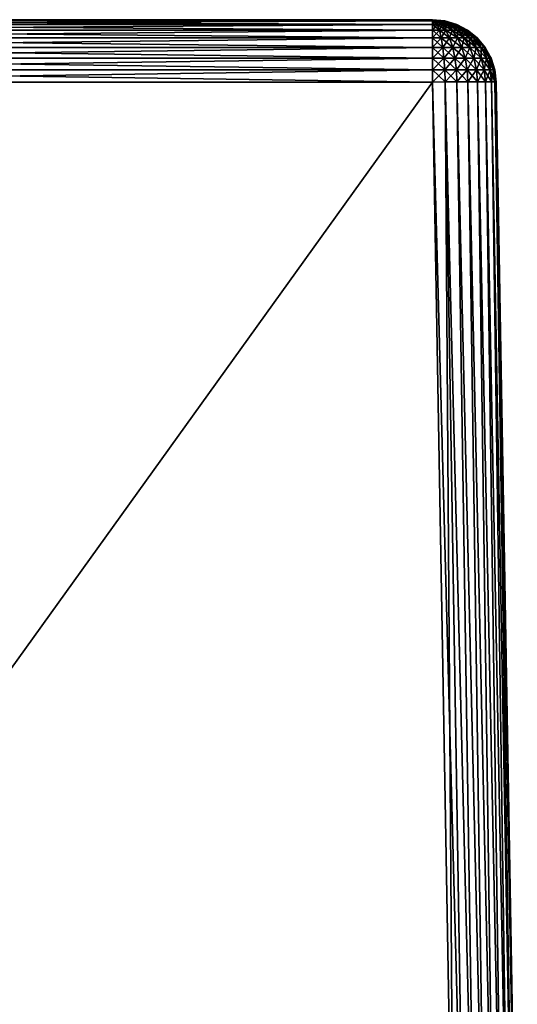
# Model space of a CAD drawing. Header units: metres. Extents: x -59 to 28, y 0 to 1680.
# Tile 51 of 115: x 23.59 to 27.5, y 77.56 to 85.3. Entities that reach past the tile are written whole.
import ezdxf

# ---------------------------------------------------------------- set-up
doc = ezdxf.new("R2010")
doc.units = ezdxf.units.M

msp = doc.modelspace()

# ---------------------------------------------------------------- linework, layer by layer
at = {"layer": 'ELYT3PV164'}
for points in [[(20.165899, 85.300003, 645.665894), (20.165899, 85.300003, 854.334106), (26.834101, 85.300003, 645.665894)], [(20.165899, 85.300003, 854.334106), (26.834101, 85.300003, 854.334106), (26.834101, 85.300003, 645.665894)], [(26.834101, 85.300003, 854.334106), (20.165899, 85.300003, 854.334106), (26.834101, 85.290604, 854.430603)], [(20.165899, 85.300003, 854.334106), (20.165899, 85.290604, 854.430603), (26.834101, 85.290604, 854.430603)], [(20.165899, 85.300003, 645.665894), (26.834101, 85.300003, 645.665894), (20.165899, 85.290604, 645.569397)], [(26.834101, 85.300003, 645.665894), (26.834101, 85.290604, 645.569397), (20.165899, 85.290604, 645.569397)], [(26.834101, 85.290604, 854.430603), (20.165899, 85.290604, 854.430603), (26.834101, 85.262772, 854.523438)], [(20.165899, 85.290604, 854.430603), (20.165899, 85.262772, 854.523438), (26.834101, 85.262772, 854.523438)], [(20.165899, 85.290604, 645.569397), (26.834101, 85.290604, 645.569397), (20.165899, 85.262772, 645.476563)], [(26.834101, 85.290604, 645.569397), (26.834101, 85.262772, 645.476563), (20.165899, 85.262772, 645.476563)], [(26.834101, 85.262772, 854.523438), (20.165899, 85.262772, 854.523438), (26.834101, 85.217545, 854.609131)], [(20.165899, 85.262772, 854.523438), (20.165899, 85.217545, 854.609131), (26.834101, 85.217545, 854.609131)], [(20.165899, 85.262772, 645.476563), (26.834101, 85.262772, 645.476563), (20.165899, 85.217545, 645.390869)], [(26.834101, 85.262772, 645.476563), (26.834101, 85.217545, 645.390869), (20.165899, 85.217545, 645.390869)], [(26.834101, 85.300003, 645.665894), (26.834101, 85.300003, 854.334106), (26.930576, 85.290604, 645.665894)], [(26.834101, 85.300003, 854.334106), (26.930576, 85.290604, 854.334106), (26.930576, 85.290604, 645.665894)], [(26.852922, 85.290604, 854.428711), (26.834101, 85.300003, 854.334106), (26.834101, 85.290604, 854.430603)], [(26.871019, 85.290604, 854.423218), (26.834101, 85.300003, 854.334106), (26.852922, 85.290604, 854.428711)], [(26.887699, 85.290604, 854.414307), (26.834101, 85.300003, 854.334106), (26.871019, 85.290604, 854.423218)], [(26.902319, 85.290604, 854.402344), (26.834101, 85.300003, 854.334106), (26.887699, 85.290604, 854.414307)], [(26.914316, 85.290604, 854.387695), (26.834101, 85.300003, 854.334106), (26.902319, 85.290604, 854.402344)], [(26.923231, 85.290604, 854.371033), (26.834101, 85.300003, 854.334106), (26.914316, 85.290604, 854.387695)], [(26.834101, 85.300003, 854.334106), (26.928722, 85.290604, 854.352905), (26.930576, 85.290604, 854.334106)], [(26.928722, 85.290604, 854.352905), (26.834101, 85.300003, 854.334106), (26.923231, 85.290604, 854.371033)], [(26.928722, 85.290604, 645.647095), (26.834101, 85.300003, 645.665894), (26.930576, 85.290604, 645.665894)], [(26.923231, 85.290604, 645.628967), (26.834101, 85.300003, 645.665894), (26.928722, 85.290604, 645.647095)], [(26.914316, 85.290604, 645.612305), (26.834101, 85.300003, 645.665894), (26.923231, 85.290604, 645.628967)], [(26.902319, 85.290604, 645.597656), (26.834101, 85.300003, 645.665894), (26.914316, 85.290604, 645.612305)], [(26.887699, 85.290604, 645.585693), (26.834101, 85.300003, 645.665894), (26.902319, 85.290604, 645.597656)], [(26.871019, 85.290604, 645.576782), (26.834101, 85.300003, 645.665894), (26.887699, 85.290604, 645.585693)], [(26.834101, 85.300003, 645.665894), (26.852922, 85.290604, 645.571289), (26.834101, 85.290604, 645.569397)], [(26.852922, 85.290604, 645.571289), (26.834101, 85.300003, 645.665894), (26.871019, 85.290604, 645.576782)], [(26.852922, 85.290604, 854.428711), (26.834101, 85.290604, 854.430603), (26.871037, 85.262772, 854.519775)], [(26.834101, 85.290604, 854.430603), (26.834101, 85.262772, 854.523438), (26.871037, 85.262772, 854.519775)], [(26.871037, 85.262772, 645.480225), (26.834101, 85.262772, 645.476563), (26.852922, 85.290604, 645.571289)], [(26.834101, 85.262772, 645.476563), (26.834101, 85.290604, 645.569397), (26.852922, 85.290604, 645.571289)], [(26.871037, 85.262772, 854.519775), (26.834101, 85.262772, 854.523438), (26.887762, 85.217545, 854.603882)], [(26.834101, 85.262772, 854.523438), (26.834101, 85.217545, 854.609131), (26.887762, 85.217545, 854.603882)], [(26.887762, 85.217545, 645.396118), (26.834101, 85.217545, 645.390869), (26.871037, 85.262772, 645.480225)], [(26.834101, 85.217545, 645.390869), (26.834101, 85.262772, 645.476563), (26.871037, 85.262772, 645.480225)], [(26.871019, 85.290604, 854.423218), (26.852922, 85.290604, 854.428711), (26.906551, 85.262772, 854.509033)], [(26.852922, 85.290604, 854.428711), (26.871037, 85.262772, 854.519775), (26.906551, 85.262772, 854.509033)], [(26.871037, 85.262772, 645.480225), (26.852922, 85.290604, 645.571289), (26.871019, 85.290604, 645.576782)], [(26.887699, 85.290604, 854.414307), (26.871019, 85.290604, 854.423218), (26.939283, 85.262772, 854.491516)], [(26.871019, 85.290604, 854.423218), (26.906551, 85.262772, 854.509033), (26.939283, 85.262772, 854.491516)], [(26.906551, 85.262772, 645.490967), (26.871037, 85.262772, 645.480225), (26.871019, 85.290604, 645.576782)], [(26.906551, 85.262772, 645.490967), (26.871019, 85.290604, 645.576782), (26.887699, 85.290604, 645.585693)], [(26.906551, 85.262772, 854.509033), (26.871037, 85.262772, 854.519775), (26.939362, 85.217545, 854.588196)], [(26.871037, 85.262772, 854.519775), (26.887762, 85.217545, 854.603882), (26.939362, 85.217545, 854.588196)], [(26.887762, 85.217545, 645.396118), (26.871037, 85.262772, 645.480225), (26.906551, 85.262772, 645.490967)], [(26.902319, 85.290604, 854.402344), (26.887699, 85.290604, 854.414307), (26.967974, 85.262772, 854.467957)], [(26.887699, 85.290604, 854.414307), (26.939283, 85.262772, 854.491516), (26.967974, 85.262772, 854.467957)], [(26.939283, 85.262772, 645.508484), (26.906551, 85.262772, 645.490967), (26.887699, 85.290604, 645.585693)], [(26.939283, 85.262772, 645.508484), (26.887699, 85.290604, 645.585693), (26.902319, 85.290604, 645.597656)], [(26.939362, 85.217545, 645.411804), (26.887762, 85.217545, 645.396118), (26.906551, 85.262772, 645.490967)], [(26.914316, 85.290604, 854.387695), (26.902319, 85.290604, 854.402344), (26.991518, 85.262772, 854.43927)], [(26.902319, 85.290604, 854.402344), (26.967974, 85.262772, 854.467957), (26.991518, 85.262772, 854.43927)], [(26.967974, 85.262772, 645.532043), (26.939283, 85.262772, 645.508484), (26.902319, 85.290604, 645.597656)], [(26.967974, 85.262772, 645.532043), (26.902319, 85.290604, 645.597656), (26.914316, 85.290604, 645.612305)], [(26.939283, 85.262772, 854.491516), (26.906551, 85.262772, 854.509033), (26.986916, 85.217545, 854.562805)], [(26.906551, 85.262772, 854.509033), (26.939362, 85.217545, 854.588196), (26.986916, 85.217545, 854.562805)], [(26.939362, 85.217545, 645.411804), (26.906551, 85.262772, 645.490967), (26.939283, 85.262772, 645.508484)], [(26.923231, 85.290604, 854.371033), (26.914316, 85.290604, 854.387695), (27.009014, 85.262772, 854.406555)], [(26.914316, 85.290604, 854.387695), (26.991518, 85.262772, 854.43927), (27.009014, 85.262772, 854.406555)], [(26.991518, 85.262772, 645.56073), (26.967974, 85.262772, 645.532043), (26.914316, 85.290604, 645.612305)], [(26.991518, 85.262772, 645.56073), (26.914316, 85.290604, 645.612305), (26.923231, 85.290604, 645.628967)], [(26.928722, 85.290604, 854.352905), (26.923231, 85.290604, 854.371033), (27.019787, 85.262772, 854.371033)], [(26.923231, 85.290604, 854.371033), (27.009014, 85.262772, 854.406555), (27.019787, 85.262772, 854.371033)], [(27.009014, 85.262772, 645.593445), (26.991518, 85.262772, 645.56073), (26.923231, 85.290604, 645.628967)], [(27.009014, 85.262772, 645.593445), (26.923231, 85.290604, 645.628967), (26.928722, 85.290604, 645.647095)], [(26.930576, 85.290604, 854.334106), (26.928722, 85.290604, 854.352905), (27.023424, 85.262772, 854.334106)], [(26.928722, 85.290604, 854.352905), (27.019787, 85.262772, 854.371033), (27.023424, 85.262772, 854.334106)], [(27.019787, 85.262772, 645.628967), (26.928722, 85.290604, 645.647095), (26.930576, 85.290604, 645.665894)], [(27.019787, 85.262772, 645.628967), (27.009014, 85.262772, 645.593445), (26.928722, 85.290604, 645.647095)], [(26.930576, 85.290604, 645.665894), (26.930576, 85.290604, 854.334106), (27.023424, 85.262772, 645.665894)], [(26.930576, 85.290604, 854.334106), (27.023424, 85.262772, 854.334106), (27.023424, 85.262772, 645.665894)], [(27.023424, 85.262772, 645.665894), (27.019787, 85.262772, 645.628967), (26.930576, 85.290604, 645.665894)], [(26.967974, 85.262772, 854.467957), (26.939283, 85.262772, 854.491516), (27.028597, 85.217545, 854.528625)], [(26.939283, 85.262772, 854.491516), (26.986916, 85.217545, 854.562805), (27.028597, 85.217545, 854.528625)], [(26.986916, 85.217545, 645.437195), (26.939362, 85.217545, 645.411804), (26.939283, 85.262772, 645.508484)], [(26.986916, 85.217545, 645.437195), (26.939283, 85.262772, 645.508484), (26.967974, 85.262772, 645.532043)], [(26.991518, 85.262772, 854.43927), (26.967974, 85.262772, 854.467957), (27.062803, 85.217545, 854.486938)], [(26.967974, 85.262772, 854.467957), (27.028597, 85.217545, 854.528625), (27.062803, 85.217545, 854.486938)], [(27.028597, 85.217545, 645.471375), (26.986916, 85.217545, 645.437195), (26.967974, 85.262772, 645.532043)], [(27.028597, 85.217545, 645.471375), (26.967974, 85.262772, 645.532043), (26.991518, 85.262772, 645.56073)], [(27.009014, 85.262772, 854.406555), (26.991518, 85.262772, 854.43927), (27.088221, 85.217545, 854.439331)], [(26.991518, 85.262772, 854.43927), (27.062803, 85.217545, 854.486938), (27.088221, 85.217545, 854.439331)], [(27.062803, 85.217545, 645.513062), (27.028597, 85.217545, 645.471375), (26.991518, 85.262772, 645.56073)], [(27.062803, 85.217545, 645.513062), (26.991518, 85.262772, 645.56073), (27.009014, 85.262772, 645.593445)], [(27.019787, 85.262772, 854.371033), (27.009014, 85.262772, 854.406555), (27.103874, 85.217545, 854.387756)], [(27.009014, 85.262772, 854.406555), (27.088221, 85.217545, 854.439331), (27.103874, 85.217545, 854.387756)], [(27.088221, 85.217545, 645.560669), (27.062803, 85.217545, 645.513062), (27.009014, 85.262772, 645.593445)], [(27.088221, 85.217545, 645.560669), (27.009014, 85.262772, 645.593445), (27.019787, 85.262772, 645.628967)], [(27.023424, 85.262772, 854.334106), (27.019787, 85.262772, 854.371033), (27.109159, 85.217545, 854.334106)], [(27.019787, 85.262772, 854.371033), (27.103874, 85.217545, 854.387756), (27.109159, 85.217545, 854.334106)], [(27.103874, 85.217545, 645.612244), (27.019787, 85.262772, 645.628967), (27.023424, 85.262772, 645.665894)], [(27.103874, 85.217545, 645.612244), (27.088221, 85.217545, 645.560669), (27.019787, 85.262772, 645.628967)], [(27.023424, 85.262772, 645.665894), (27.023424, 85.262772, 854.334106), (27.109159, 85.217545, 645.665894)], [(27.023424, 85.262772, 854.334106), (27.109159, 85.217545, 854.334106), (27.109159, 85.217545, 645.665894)], [(27.109159, 85.217545, 645.665894), (27.103874, 85.217545, 645.612244), (27.023424, 85.262772, 645.665894)], [(26.834101, 85.217545, 854.609131), (20.165899, 85.217545, 854.609131), (26.834101, 85.156624, 854.68457)], [(20.165899, 85.217545, 854.609131), (20.165899, 85.156624, 854.68457), (26.834101, 85.156624, 854.68457)], [(20.165899, 85.217545, 645.390869), (26.834101, 85.217545, 645.390869), (20.165899, 85.156624, 645.31543)], [(26.834101, 85.217545, 645.390869), (26.834101, 85.156624, 645.31543), (20.165899, 85.156624, 645.31543)], [(26.834101, 85.156624, 854.68457), (20.165899, 85.156624, 854.68457), (26.834101, 85.082306, 854.746765)], [(20.165899, 85.156624, 854.68457), (20.165899, 85.082306, 854.746765), (26.834101, 85.082306, 854.746765)], [(20.165899, 85.156624, 645.31543), (26.834101, 85.156624, 645.31543), (20.165899, 85.082306, 645.253235)], [(26.834101, 85.156624, 645.31543), (26.834101, 85.082306, 645.253235), (20.165899, 85.082306, 645.253235)], [(26.887762, 85.217545, 854.603882), (26.834101, 85.217545, 854.609131), (26.902472, 85.156624, 854.677795)], [(26.834101, 85.217545, 854.609131), (26.834101, 85.156624, 854.68457), (26.902472, 85.156624, 854.677795)], [(26.902472, 85.156624, 645.322205), (26.834101, 85.156624, 645.31543), (26.887762, 85.217545, 645.396118)], [(26.834101, 85.156624, 645.31543), (26.834101, 85.217545, 645.390869), (26.887762, 85.217545, 645.396118)], [(26.902472, 85.156624, 854.677795), (26.834101, 85.156624, 854.68457), (26.91461, 85.082306, 854.738831)], [(26.834101, 85.156624, 854.68457), (26.834101, 85.082306, 854.746765), (26.91461, 85.082306, 854.738831)], [(26.91461, 85.082306, 645.261169), (26.834101, 85.082306, 645.253235), (26.902472, 85.156624, 645.322205)], [(26.834101, 85.082306, 645.253235), (26.834101, 85.156624, 645.31543), (26.902472, 85.156624, 645.322205)], [(26.939362, 85.217545, 854.588196), (26.887762, 85.217545, 854.603882), (26.968214, 85.156624, 854.657898)], [(26.887762, 85.217545, 854.603882), (26.902472, 85.156624, 854.677795), (26.968214, 85.156624, 854.657898)], [(26.902472, 85.156624, 645.322205), (26.887762, 85.217545, 645.396118), (26.939362, 85.217545, 645.411804)], [(26.968214, 85.156624, 645.342102), (26.902472, 85.156624, 645.322205), (26.939362, 85.217545, 645.411804)], [(26.968214, 85.156624, 854.657898), (26.902472, 85.156624, 854.677795), (26.992027, 85.082306, 854.715393)], [(26.902472, 85.156624, 854.677795), (26.91461, 85.082306, 854.738831), (26.992027, 85.082306, 854.715393)], [(26.91461, 85.082306, 645.261169), (26.902472, 85.156624, 645.322205), (26.968214, 85.156624, 645.342102)], [(26.992027, 85.082306, 645.284607), (26.91461, 85.082306, 645.261169), (26.968214, 85.156624, 645.342102)], [(26.986916, 85.217545, 854.562805), (26.939362, 85.217545, 854.588196), (27.028803, 85.156624, 854.625488)], [(26.939362, 85.217545, 854.588196), (26.968214, 85.156624, 854.657898), (27.028803, 85.156624, 854.625488)], [(26.968214, 85.156624, 645.342102), (26.939362, 85.217545, 645.411804), (26.986916, 85.217545, 645.437195)], [(27.028803, 85.156624, 645.374512), (26.968214, 85.156624, 645.342102), (26.986916, 85.217545, 645.437195)], [(27.028803, 85.156624, 854.625488), (26.968214, 85.156624, 854.657898), (27.063374, 85.082306, 854.677246)], [(26.968214, 85.156624, 854.657898), (26.992027, 85.082306, 854.715393), (27.063374, 85.082306, 854.677246)], [(26.992027, 85.082306, 645.284607), (26.968214, 85.156624, 645.342102), (27.028803, 85.156624, 645.374512)], [(27.028597, 85.217545, 854.528625), (26.986916, 85.217545, 854.562805), (27.081909, 85.156624, 854.581909)], [(26.986916, 85.217545, 854.562805), (27.028803, 85.156624, 854.625488), (27.081909, 85.156624, 854.581909)], [(27.028803, 85.156624, 645.374512), (26.986916, 85.217545, 645.437195), (27.028597, 85.217545, 645.471375)], [(27.063374, 85.082306, 645.322754), (26.992027, 85.082306, 645.284607), (27.028803, 85.156624, 645.374512)], [(27.062803, 85.217545, 854.486938), (27.028597, 85.217545, 854.528625), (27.125494, 85.156624, 854.528809)], [(27.028597, 85.217545, 854.528625), (27.081909, 85.156624, 854.581909), (27.125494, 85.156624, 854.528809)], [(27.081909, 85.156624, 645.418091), (27.028803, 85.156624, 645.374512), (27.028597, 85.217545, 645.471375)], [(27.081909, 85.156624, 645.418091), (27.028597, 85.217545, 645.471375), (27.062803, 85.217545, 645.513062)], [(27.081909, 85.156624, 854.581909), (27.028803, 85.156624, 854.625488), (27.12591, 85.082306, 854.625916)], [(27.028803, 85.156624, 854.625488), (27.063374, 85.082306, 854.677246), (27.12591, 85.082306, 854.625916)], [(27.063374, 85.082306, 645.322754), (27.028803, 85.156624, 645.374512), (27.081909, 85.156624, 645.418091)], [(27.088221, 85.217545, 854.439331), (27.062803, 85.217545, 854.486938), (27.157879, 85.156624, 854.468201)], [(27.062803, 85.217545, 854.486938), (27.125494, 85.156624, 854.528809), (27.157879, 85.156624, 854.468201)], [(27.125494, 85.156624, 645.471191), (27.081909, 85.156624, 645.418091), (27.062803, 85.217545, 645.513062)], [(27.125494, 85.156624, 645.471191), (27.062803, 85.217545, 645.513062), (27.088221, 85.217545, 645.560669)], [(27.12591, 85.082306, 645.374084), (27.063374, 85.082306, 645.322754), (27.081909, 85.156624, 645.418091)], [(27.125494, 85.156624, 854.528809), (27.081909, 85.156624, 854.581909), (27.177231, 85.082306, 854.563354)], [(27.081909, 85.156624, 854.581909), (27.12591, 85.082306, 854.625916), (27.177231, 85.082306, 854.563354)], [(27.12591, 85.082306, 645.374084), (27.081909, 85.156624, 645.418091), (27.125494, 85.156624, 645.471191)], [(27.103874, 85.217545, 854.387756), (27.088221, 85.217545, 854.439331), (27.177822, 85.156624, 854.402466)], [(27.088221, 85.217545, 854.439331), (27.157879, 85.156624, 854.468201), (27.177822, 85.156624, 854.402466)], [(27.157879, 85.156624, 645.531799), (27.125494, 85.156624, 645.471191), (27.088221, 85.217545, 645.560669)], [(27.157879, 85.156624, 645.531799), (27.088221, 85.217545, 645.560669), (27.103874, 85.217545, 645.612244)], [(27.109159, 85.217545, 854.334106), (27.103874, 85.217545, 854.387756), (27.184555, 85.156624, 854.334106)], [(27.103874, 85.217545, 854.387756), (27.177822, 85.156624, 854.402466), (27.184555, 85.156624, 854.334106)], [(27.177822, 85.156624, 645.597534), (27.103874, 85.217545, 645.612244), (27.109159, 85.217545, 645.665894)], [(27.177822, 85.156624, 645.597534), (27.157879, 85.156624, 645.531799), (27.103874, 85.217545, 645.612244)], [(27.109159, 85.217545, 645.665894), (27.109159, 85.217545, 854.334106), (27.184555, 85.156624, 645.665894)], [(27.109159, 85.217545, 854.334106), (27.184555, 85.156624, 854.334106), (27.184555, 85.156624, 645.665894)], [(27.184555, 85.156624, 645.665894), (27.177822, 85.156624, 645.597534), (27.109159, 85.217545, 645.665894)], [(27.157879, 85.156624, 854.468201), (27.125494, 85.156624, 854.528809), (27.215366, 85.082306, 854.492004)], [(27.125494, 85.156624, 854.528809), (27.177231, 85.082306, 854.563354), (27.215366, 85.082306, 854.492004)], [(27.177231, 85.082306, 645.436646), (27.12591, 85.082306, 645.374084), (27.125494, 85.156624, 645.471191)], [(27.177231, 85.082306, 645.436646), (27.125494, 85.156624, 645.471191), (27.157879, 85.156624, 645.531799)], [(27.177822, 85.156624, 854.402466), (27.157879, 85.156624, 854.468201), (27.238852, 85.082306, 854.414612)], [(27.157879, 85.156624, 854.468201), (27.215366, 85.082306, 854.492004), (27.238852, 85.082306, 854.414612)], [(27.215366, 85.082306, 645.507996), (27.177231, 85.082306, 645.436646), (27.157879, 85.156624, 645.531799)], [(27.215366, 85.082306, 645.507996), (27.157879, 85.156624, 645.531799), (27.177822, 85.156624, 645.597534)], [(27.184555, 85.156624, 854.334106), (27.177822, 85.156624, 854.402466), (27.24678, 85.082306, 854.334106)], [(27.177822, 85.156624, 854.402466), (27.238852, 85.082306, 854.414612), (27.24678, 85.082306, 854.334106)], [(27.238852, 85.082306, 645.585388), (27.177822, 85.156624, 645.597534), (27.184555, 85.156624, 645.665894)], [(27.238852, 85.082306, 645.585388), (27.215366, 85.082306, 645.507996), (27.177822, 85.156624, 645.597534)], [(27.184555, 85.156624, 645.665894), (27.184555, 85.156624, 854.334106), (27.24678, 85.082306, 645.665894)], [(27.184555, 85.156624, 854.334106), (27.24678, 85.082306, 854.334106), (27.24678, 85.082306, 645.665894)], [(27.24678, 85.082306, 645.665894), (27.238852, 85.082306, 645.585388), (27.184555, 85.156624, 645.665894)], [(26.834101, 85.082306, 854.746765), (20.165899, 85.082306, 854.746765), (26.834101, 84.997375, 854.793518)], [(20.165899, 85.082306, 854.746765), (20.165899, 84.997375, 854.793518), (26.834101, 84.997375, 854.793518)], [(20.165899, 85.082306, 645.253235), (26.834101, 85.082306, 645.253235), (20.165899, 84.997375, 645.206482)], [(26.834101, 85.082306, 645.253235), (26.834101, 84.997375, 645.206482), (20.165899, 84.997375, 645.206482)], [(26.91461, 85.082306, 854.738831), (26.834101, 85.082306, 854.746765), (26.923725, 84.997375, 854.784668)], [(26.834101, 85.082306, 854.746765), (26.834101, 84.997375, 854.793518), (26.923725, 84.997375, 854.784668)], [(26.923725, 84.997375, 645.215332), (26.834101, 84.997375, 645.206482), (26.91461, 85.082306, 645.261169)], [(26.834101, 84.997375, 645.206482), (26.834101, 85.082306, 645.253235), (26.91461, 85.082306, 645.261169)], [(26.992027, 85.082306, 854.715393), (26.91461, 85.082306, 854.738831), (27.009903, 84.997375, 854.758545)], [(26.91461, 85.082306, 854.738831), (26.923725, 84.997375, 854.784668), (27.009903, 84.997375, 854.758545)], [(26.923725, 84.997375, 645.215332), (26.91461, 85.082306, 645.261169), (26.992027, 85.082306, 645.284607)], [(27.009903, 84.997375, 645.241455), (26.923725, 84.997375, 645.215332), (26.992027, 85.082306, 645.284607)], [(27.063374, 85.082306, 854.677246), (26.992027, 85.082306, 854.715393), (27.089327, 84.997375, 854.716064)], [(26.992027, 85.082306, 854.715393), (27.009903, 84.997375, 854.758545), (27.089327, 84.997375, 854.716064)], [(27.009903, 84.997375, 645.241455), (26.992027, 85.082306, 645.284607), (27.063374, 85.082306, 645.322754)], [(27.089327, 84.997375, 645.283936), (27.009903, 84.997375, 645.241455), (27.063374, 85.082306, 645.322754)], [(27.12591, 85.082306, 854.625916), (27.063374, 85.082306, 854.677246), (27.158943, 84.997375, 854.658936)], [(27.063374, 85.082306, 854.677246), (27.089327, 84.997375, 854.716064), (27.158943, 84.997375, 854.658936)], [(27.089327, 84.997375, 645.283936), (27.063374, 85.082306, 645.322754), (27.12591, 85.082306, 645.374084)], [(27.158943, 84.997375, 645.341064), (27.089327, 84.997375, 645.283936), (27.12591, 85.082306, 645.374084)], [(27.177231, 85.082306, 854.563354), (27.12591, 85.082306, 854.625916), (27.216074, 84.997375, 854.589355)], [(27.12591, 85.082306, 854.625916), (27.158943, 84.997375, 854.658936), (27.216074, 84.997375, 854.589355)], [(27.158943, 84.997375, 645.341064), (27.12591, 85.082306, 645.374084), (27.177231, 85.082306, 645.436646)], [(27.216074, 84.997375, 645.410645), (27.158943, 84.997375, 645.341064), (27.177231, 85.082306, 645.436646)], [(27.215366, 85.082306, 854.492004), (27.177231, 85.082306, 854.563354), (27.258528, 84.997375, 854.509888)], [(27.177231, 85.082306, 854.563354), (27.216074, 84.997375, 854.589355), (27.258528, 84.997375, 854.509888)], [(27.216074, 84.997375, 645.410645), (27.177231, 85.082306, 645.436646), (27.215366, 85.082306, 645.507996)], [(27.238852, 85.082306, 854.414612), (27.215366, 85.082306, 854.492004), (27.28467, 84.997375, 854.423706)], [(27.215366, 85.082306, 854.492004), (27.258528, 84.997375, 854.509888), (27.28467, 84.997375, 854.423706)], [(27.258528, 84.997375, 645.490112), (27.216074, 84.997375, 645.410645), (27.215366, 85.082306, 645.507996)], [(27.258528, 84.997375, 645.490112), (27.215366, 85.082306, 645.507996), (27.238852, 85.082306, 645.585388)], [(27.24678, 85.082306, 854.334106), (27.238852, 85.082306, 854.414612), (27.293497, 84.997375, 854.334106)], [(27.238852, 85.082306, 854.414612), (27.28467, 84.997375, 854.423706), (27.293497, 84.997375, 854.334106)], [(27.28467, 84.997375, 645.576294), (27.238852, 85.082306, 645.585388), (27.24678, 85.082306, 645.665894)], [(27.28467, 84.997375, 645.576294), (27.258528, 84.997375, 645.490112), (27.238852, 85.082306, 645.585388)], [(27.24678, 85.082306, 645.665894), (27.24678, 85.082306, 854.334106), (27.293497, 84.997375, 645.665894)], [(27.24678, 85.082306, 854.334106), (27.293497, 84.997375, 854.334106), (27.293497, 84.997375, 645.665894)], [(27.293497, 84.997375, 645.665894), (27.28467, 84.997375, 645.576294), (27.24678, 85.082306, 645.665894)], [(26.834101, 84.997375, 854.793518), (20.165899, 84.997375, 854.793518), (26.834101, 84.905022, 854.822937)], [(20.165899, 84.997375, 854.793518), (20.165899, 84.905022, 854.822937), (26.834101, 84.905022, 854.822937)], [(20.165899, 84.997375, 645.206482), (26.834101, 84.997375, 645.206482), (20.165899, 84.905022, 645.177063)], [(26.834101, 84.997375, 645.206482), (26.834101, 84.905022, 645.177063), (20.165899, 84.905022, 645.177063)], [(26.923725, 84.997375, 854.784668), (26.834101, 84.997375, 854.793518), (26.92947, 84.905022, 854.813538)], [(26.834101, 84.997375, 854.793518), (26.834101, 84.905022, 854.822937), (26.92947, 84.905022, 854.813538)], [(26.92947, 84.905022, 645.186462), (26.834101, 84.905022, 645.177063), (26.923725, 84.997375, 645.215332)], [(26.834101, 84.905022, 645.177063), (26.834101, 84.997375, 645.206482), (26.923725, 84.997375, 645.215332)], [(27.009903, 84.997375, 854.758545), (26.923725, 84.997375, 854.784668), (27.021173, 84.905022, 854.785706)], [(26.923725, 84.997375, 854.784668), (26.92947, 84.905022, 854.813538), (27.021173, 84.905022, 854.785706)], [(26.92947, 84.905022, 645.186462), (26.923725, 84.997375, 645.215332), (27.009903, 84.997375, 645.241455)], [(27.021173, 84.905022, 645.214294), (26.92947, 84.905022, 645.186462), (27.009903, 84.997375, 645.241455)], [(27.089327, 84.997375, 854.716064), (27.009903, 84.997375, 854.758545), (27.105688, 84.905022, 854.74054)], [(27.009903, 84.997375, 854.758545), (27.021173, 84.905022, 854.785706), (27.105688, 84.905022, 854.74054)], [(27.021173, 84.905022, 645.214294), (27.009903, 84.997375, 645.241455), (27.089327, 84.997375, 645.283936)], [(27.105688, 84.905022, 645.25946), (27.021173, 84.905022, 645.214294), (27.089327, 84.997375, 645.283936)], [(27.158943, 84.997375, 854.658936), (27.089327, 84.997375, 854.716064), (27.179768, 84.905022, 854.679749)], [(27.089327, 84.997375, 854.716064), (27.105688, 84.905022, 854.74054), (27.179768, 84.905022, 854.679749)], [(27.105688, 84.905022, 645.25946), (27.089327, 84.997375, 645.283936), (27.158943, 84.997375, 645.341064)], [(27.179768, 84.905022, 645.320251), (27.105688, 84.905022, 645.25946), (27.158943, 84.997375, 645.341064)], [(27.216074, 84.997375, 854.589355), (27.158943, 84.997375, 854.658936), (27.240561, 84.905022, 854.605713)], [(27.158943, 84.997375, 854.658936), (27.179768, 84.905022, 854.679749), (27.240561, 84.905022, 854.605713)], [(27.179768, 84.905022, 645.320251), (27.158943, 84.997375, 645.341064), (27.216074, 84.997375, 645.410645)], [(27.240561, 84.905022, 645.394287), (27.179768, 84.905022, 645.320251), (27.216074, 84.997375, 645.410645)], [(27.258528, 84.997375, 854.509888), (27.216074, 84.997375, 854.589355), (27.285736, 84.905022, 854.521179)], [(27.216074, 84.997375, 854.589355), (27.240561, 84.905022, 854.605713), (27.285736, 84.905022, 854.521179)], [(27.240561, 84.905022, 645.394287), (27.216074, 84.997375, 645.410645), (27.258528, 84.997375, 645.490112)], [(27.285736, 84.905022, 645.478821), (27.240561, 84.905022, 645.394287), (27.258528, 84.997375, 645.490112)], [(27.28467, 84.997375, 854.423706), (27.258528, 84.997375, 854.509888), (27.313553, 84.905022, 854.429443)], [(27.258528, 84.997375, 854.509888), (27.285736, 84.905022, 854.521179), (27.313553, 84.905022, 854.429443)], [(27.285736, 84.905022, 645.478821), (27.258528, 84.997375, 645.490112), (27.28467, 84.997375, 645.576294)], [(27.293497, 84.997375, 854.334106), (27.28467, 84.997375, 854.423706), (27.322947, 84.905022, 854.334106)], [(27.28467, 84.997375, 854.423706), (27.313553, 84.905022, 854.429443), (27.322947, 84.905022, 854.334106)], [(27.313553, 84.905022, 645.570557), (27.28467, 84.997375, 645.576294), (27.293497, 84.997375, 645.665894)], [(27.313553, 84.905022, 645.570557), (27.285736, 84.905022, 645.478821), (27.28467, 84.997375, 645.576294)], [(27.293497, 84.997375, 645.665894), (27.293497, 84.997375, 854.334106), (27.322947, 84.905022, 645.665894)], [(27.293497, 84.997375, 854.334106), (27.322947, 84.905022, 854.334106), (27.322947, 84.905022, 645.665894)], [(27.322947, 84.905022, 645.665894), (27.313553, 84.905022, 645.570557), (27.293497, 84.997375, 645.665894)], [(26.834101, 84.905022, 854.822937), (20.165899, 84.905022, 854.822937), (26.834101, 84.808723, 854.834045)], [(20.165899, 84.905022, 854.822937), (20.165899, 84.808723, 854.834045), (26.834101, 84.808723, 854.834045)], [(20.165899, 84.905022, 645.177063), (26.834101, 84.905022, 645.177063), (20.165899, 84.808723, 645.165955)], [(26.834101, 84.905022, 645.177063), (26.834101, 84.808723, 645.165955), (20.165899, 84.808723, 645.165955)], [(26.92947, 84.905022, 854.813538), (26.834101, 84.905022, 854.822937), (26.931612, 84.810257, 854.824402)], [(26.834101, 84.905022, 854.822937), (26.834101, 84.808723, 854.834045), (26.931612, 84.810257, 854.824402)], [(26.931612, 84.810257, 645.175598), (26.834101, 84.808723, 645.165955), (26.92947, 84.905022, 645.186462)], [(26.834101, 84.808723, 645.165955), (26.834101, 84.905022, 645.177063), (26.92947, 84.905022, 645.186462)], [(27.021173, 84.905022, 854.785706), (26.92947, 84.905022, 854.813538), (27.025377, 84.811401, 854.795898)], [(26.92947, 84.905022, 854.813538), (26.931612, 84.810257, 854.824402), (27.025377, 84.811401, 854.795898)], [(26.931612, 84.810257, 645.175598), (26.92947, 84.905022, 645.186462), (27.021173, 84.905022, 645.214294)], [(27.025377, 84.811401, 645.204102), (26.931612, 84.810257, 645.175598), (27.021173, 84.905022, 645.214294)], [(27.105688, 84.905022, 854.74054), (27.021173, 84.905022, 854.785706), (27.111795, 84.812103, 854.749695)], [(27.021173, 84.905022, 854.785706), (27.025377, 84.811401, 854.795898), (27.111795, 84.812103, 854.749695)], [(27.025377, 84.811401, 645.204102), (27.021173, 84.905022, 645.214294), (27.105688, 84.905022, 645.25946)], [(27.111795, 84.812103, 645.250305), (27.025377, 84.811401, 645.204102), (27.105688, 84.905022, 645.25946)], [(27.179768, 84.905022, 854.679749), (27.105688, 84.905022, 854.74054), (27.187546, 84.81234, 854.687561)], [(27.105688, 84.905022, 854.74054), (27.111795, 84.812103, 854.749695), (27.187546, 84.81234, 854.687561)], [(27.111795, 84.812103, 645.250305), (27.105688, 84.905022, 645.25946), (27.179768, 84.905022, 645.320251)], [(27.187546, 84.81234, 645.312439), (27.111795, 84.812103, 645.250305), (27.179768, 84.905022, 645.320251)], [(27.240561, 84.905022, 854.605713), (27.179768, 84.905022, 854.679749), (27.24972, 84.812103, 854.611816)], [(27.179768, 84.905022, 854.679749), (27.187546, 84.81234, 854.687561), (27.24972, 84.812103, 854.611816)], [(27.187546, 84.81234, 645.312439), (27.179768, 84.905022, 645.320251), (27.240561, 84.905022, 645.394287)], [(27.24972, 84.812103, 645.388184), (27.187546, 84.81234, 645.312439), (27.240561, 84.905022, 645.394287)], [(27.285736, 84.905022, 854.521179), (27.240561, 84.905022, 854.605713), (27.295927, 84.811401, 854.525391)], [(27.240561, 84.905022, 854.605713), (27.24972, 84.812103, 854.611816), (27.295927, 84.811401, 854.525391)], [(27.24972, 84.812103, 645.388184), (27.240561, 84.905022, 645.394287), (27.285736, 84.905022, 645.478821)], [(27.295927, 84.811401, 645.474609), (27.24972, 84.812103, 645.388184), (27.285736, 84.905022, 645.478821)], [(27.313553, 84.905022, 854.429443), (27.285736, 84.905022, 854.521179), (27.324392, 84.810257, 854.431641)], [(27.285736, 84.905022, 854.521179), (27.295927, 84.811401, 854.525391), (27.324392, 84.810257, 854.431641)], [(27.295927, 84.811401, 645.474609), (27.285736, 84.905022, 645.478821), (27.313553, 84.905022, 645.570557)], [(27.324392, 84.810257, 645.568359), (27.295927, 84.811401, 645.474609), (27.313553, 84.905022, 645.570557)], [(27.322947, 84.905022, 854.334106), (27.313553, 84.905022, 854.429443), (27.334024, 84.808723, 854.334106)], [(27.313553, 84.905022, 854.429443), (27.324392, 84.810257, 854.431641), (27.334024, 84.808723, 854.334106)], [(27.324392, 84.810257, 645.568359), (27.313553, 84.905022, 645.570557), (27.322947, 84.905022, 645.665894)], [(27.322947, 84.905022, 645.665894), (27.322947, 84.905022, 854.334106), (27.334024, 84.808723, 645.665894)], [(27.322947, 84.905022, 854.334106), (27.334024, 84.808723, 854.334106), (27.334024, 84.808723, 645.665894)], [(27.334024, 84.808723, 645.665894), (27.324392, 84.810257, 645.568359), (27.322947, 84.905022, 645.665894)], [(27.000076, 75.300003, 855), (26.834101, 84.808723, 854.834045), (19.999924, 75.300003, 855)], [(26.834101, 84.808723, 854.834045), (20.165899, 84.808723, 854.834045), (19.999924, 75.300003, 855)], [(27.000076, 75.300003, 645), (19.999924, 75.300003, 645), (26.834101, 84.808723, 645.165955)], [(19.999924, 75.300003, 645), (20.165899, 84.808723, 645.165955), (26.834101, 84.808723, 645.165955)], [(26.834101, 84.808723, 854.834045), (27.000076, 75.300003, 855), (26.931612, 84.810257, 854.824402)], [(26.834101, 84.808723, 645.165955), (26.931612, 84.810257, 645.175598), (27.086994, 75.300003, 645.007629)], [(27.000076, 75.300003, 645), (26.834101, 84.808723, 645.165955), (27.086994, 75.300003, 645.007629)], [(26.931612, 84.810257, 854.824402), (27.171211, 75.300003, 854.969788), (27.025377, 84.811401, 854.795898)], [(26.931612, 84.810257, 645.175598), (27.025377, 84.811401, 645.204102), (27.171211, 75.300003, 645.030212)], [(27.000076, 75.300003, 855), (27.086994, 75.300003, 854.992371), (26.931612, 84.810257, 854.824402)], [(26.931612, 84.810257, 854.824402), (27.086994, 75.300003, 854.992371), (27.171211, 75.300003, 854.969788)], [(27.086994, 75.300003, 645.007629), (26.931612, 84.810257, 645.175598), (27.171211, 75.300003, 645.030212)], [(27.025377, 84.811401, 854.795898), (27.250158, 75.300003, 854.932983), (27.111795, 84.812103, 854.749695)], [(27.025377, 84.811401, 645.204102), (27.111795, 84.812103, 645.250305), (27.250158, 75.300003, 645.067017)], [(27.171211, 75.300003, 854.969788), (27.250158, 75.300003, 854.932983), (27.025377, 84.811401, 854.795898)], [(27.171211, 75.300003, 645.030212), (27.025377, 84.811401, 645.204102), (27.250158, 75.300003, 645.067017)], [(27.111795, 84.812103, 854.749695), (27.321468, 75.300003, 854.882996), (27.187546, 84.81234, 854.687561)], [(27.111795, 84.812103, 645.250305), (27.187546, 84.81234, 645.312439), (27.321468, 75.300003, 645.117004)], [(27.250158, 75.300003, 854.932983), (27.321468, 75.300003, 854.882996), (27.111795, 84.812103, 854.749695)], [(27.250158, 75.300003, 645.067017), (27.111795, 84.812103, 645.250305), (27.321468, 75.300003, 645.117004)], [(27.321468, 75.300003, 854.882996), (27.383017, 75.300003, 854.821472), (27.187546, 84.81234, 854.687561)], [(27.187546, 84.81234, 854.687561), (27.383017, 75.300003, 854.821472), (27.24972, 84.812103, 854.611816)], [(27.321468, 75.300003, 645.117004), (27.187546, 84.81234, 645.312439), (27.383017, 75.300003, 645.178528)], [(27.187546, 84.81234, 645.312439), (27.24972, 84.812103, 645.388184), (27.383017, 75.300003, 645.178528)], [(27.383017, 75.300003, 854.821472), (27.432964, 75.300003, 854.750183), (27.24972, 84.812103, 854.611816)], [(27.24972, 84.812103, 854.611816), (27.432964, 75.300003, 854.750183), (27.295927, 84.811401, 854.525391)], [(27.383017, 75.300003, 645.178528), (27.24972, 84.812103, 645.388184), (27.432964, 75.300003, 645.249817)], [(27.24972, 84.812103, 645.388184), (27.295927, 84.811401, 645.474609), (27.432964, 75.300003, 645.249817)], [(27.432964, 75.300003, 854.750183), (27.469803, 75.300003, 854.671204), (27.295927, 84.811401, 854.525391)], [(27.295927, 84.811401, 854.525391), (27.469803, 75.300003, 854.671204), (27.324392, 84.810257, 854.431641)], [(27.432964, 75.300003, 645.249817), (27.295927, 84.811401, 645.474609), (27.469803, 75.300003, 645.328796)], [(27.295927, 84.811401, 645.474609), (27.324392, 84.810257, 645.568359), (27.469803, 75.300003, 645.328796)], [(27.334024, 84.808723, 854.334106), (27.324392, 84.810257, 854.431641), (27.492388, 75.300003, 854.586975)], [(27.492388, 75.300003, 854.586975), (27.324392, 84.810257, 854.431641), (27.469803, 75.300003, 854.671204)], [(27.334024, 84.808723, 645.665894), (27.5, 75.300003, 645.499939), (27.324392, 84.810257, 645.568359)], [(27.5, 75.300003, 645.499939), (27.492388, 75.300003, 645.413025), (27.324392, 84.810257, 645.568359)], [(27.324392, 84.810257, 645.568359), (27.492388, 75.300003, 645.413025), (27.469803, 75.300003, 645.328796)], [(27.5, 75.300003, 854.500061), (27.5, 75.300003, 645.499939), (27.334024, 84.808723, 854.334106)], [(27.5, 75.300003, 645.499939), (27.334024, 84.808723, 645.665894), (27.334024, 84.808723, 854.334106)], [(27.5, 75.300003, 854.500061), (27.334024, 84.808723, 854.334106), (27.492388, 75.300003, 854.586975)]]:
    msp.add_3dface(points, dxfattribs=at)

doc.saveas('drawing.dxf')
